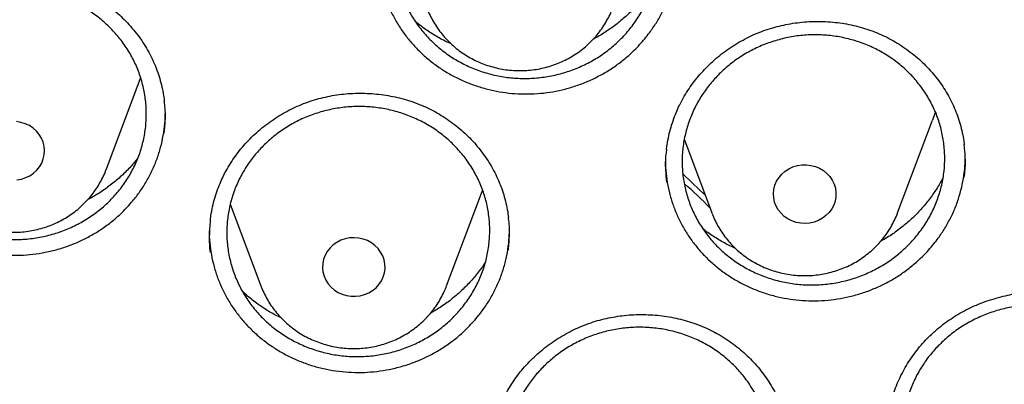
# Model space of a CAD drawing. Header units: millimetres. Extents: x 8 to 806, y 12 to 1720.
# Tile 117 of 131: x 401.66 to 414.25, y 1574.05 to 1578.72. Entities that reach past the tile are written whole.
import ezdxf

# ---------------------------------------------------------------- set-up
doc = ezdxf.new("R2010")
doc.units = ezdxf.units.MM

msp = doc.modelspace()

# ---------------------------------------------------------------- linework, layer by layer
at = {"color": 7, "linetype": 'Continuous', "lineweight": 30}
for p, q in [((402.761, 1576.795), (403.202, 1577.968)), ((412.888, 1576.241), (413.335, 1577.429)), ((410.16, 1577.177), (410.512, 1576.241)), ((413.754, 1576.962), (413.753, 1576.972)), ((407.118, 1575.308), (407.565, 1576.496)), ((407.565, 1576.496), (407.58, 1576.538)), ((404.349, 1576.353), (404.742, 1575.308)), ((410.514, 1576.235), (410.512, 1576.241))]:
    msp.add_line(p, q, dxfattribs=at)
at = {"color": 7, "linetype": 'Continuous', "lineweight": 30, "flags": 128}
for points in [[(413.37, 1577.533), (413.368, 1577.527), (413.335, 1577.429)], [(401.62, 1576.664), (401.677, 1576.675), (401.733, 1576.693), (401.784, 1576.718), (401.832, 1576.75), (401.873, 1576.789), (401.909, 1576.832), (401.937, 1576.88), (401.957, 1576.932), (401.969, 1576.985), (401.973, 1577.04), (401.968, 1577.095), (401.955, 1577.148), (401.934, 1577.199), (401.905, 1577.247), (401.869, 1577.29), (401.827, 1577.327), (401.779, 1577.359), (401.727, 1577.384), (401.671, 1577.401), (401.614, 1577.41)], [(411.983, 1576.747), (412.021, 1576.706), (412.052, 1576.66), (412.076, 1576.61), (412.092, 1576.557), (412.099, 1576.503), (412.098, 1576.448), (412.089, 1576.394), (412.071, 1576.342), (412.045, 1576.292), (412.012, 1576.247), (411.972, 1576.207), (411.927, 1576.173), (411.876, 1576.145), (411.822, 1576.125), (411.766, 1576.112), (411.707, 1576.107), (411.649, 1576.11), (411.592, 1576.121), (411.537, 1576.139), (411.485, 1576.165), (411.439, 1576.198), (411.397, 1576.237), (411.362, 1576.281), (411.335, 1576.329), (411.315, 1576.381), (411.303, 1576.434), (411.3, 1576.489), (411.305, 1576.543), (411.319, 1576.597), (411.341, 1576.648), (411.371, 1576.695), (411.407, 1576.738), (411.45, 1576.775), (411.498, 1576.806), (411.55, 1576.83), (411.606, 1576.847), (411.664, 1576.856), (411.722, 1576.857), (411.78, 1576.85), (411.836, 1576.835), (411.889, 1576.813), (411.939, 1576.783), (411.983, 1576.747)], [(410.144, 1576.736), (410.265, 1576.624), (410.425, 1576.471)], [(405.73, 1575.224), (405.783, 1575.2), (405.838, 1575.184), (405.896, 1575.175), (405.954, 1575.175), (406.012, 1575.182), (406.068, 1575.197), (406.121, 1575.22), (406.171, 1575.249), (406.215, 1575.285), (406.252, 1575.327), (406.283, 1575.374), (406.307, 1575.424), (406.322, 1575.477), (406.33, 1575.531), (406.328, 1575.586), (406.318, 1575.64), (406.3, 1575.692), (406.274, 1575.741), (406.241, 1575.786), (406.201, 1575.826), (406.155, 1575.86), (406.104, 1575.887), (406.05, 1575.907), (405.993, 1575.92), (405.935, 1575.924), (405.877, 1575.921), (405.819, 1575.91), (405.765, 1575.891), (405.713, 1575.865), (405.667, 1575.832), (405.626, 1575.793), (405.591, 1575.749), (405.564, 1575.7), (405.544, 1575.649), (405.533, 1575.595), (405.53, 1575.54), (405.536, 1575.486), (405.55, 1575.432), (405.572, 1575.382), (405.602, 1575.335), (405.639, 1575.292), (405.682, 1575.255), (405.73, 1575.224)]]:
    msp.add_lwpolyline(points, dxfattribs=at)
at = {"color": 7, "linetype": 'Continuous', "lineweight": 30}
msp.add_arc((399.925, 1565.499), 15.113, 45.6611, 47.354, dxfattribs=at)
for points, knots in [([(366.676, 1568.581), (366.682, 1568.637), (366.704, 1568.847), (366.749, 1569.209), (366.813, 1569.668), (366.884, 1570.125), (366.963, 1570.581), (367.049, 1571.036), (367.142, 1571.49), (367.242, 1571.943), (367.35, 1572.394), (367.465, 1572.843), (367.587, 1573.291), (367.716, 1573.737), (367.853, 1574.181), (367.996, 1574.624), (368.147, 1575.064), (368.305, 1575.502), (368.469, 1575.937), (368.641, 1576.371), (368.819, 1576.801), (369.005, 1577.23), (369.197, 1577.655), (369.396, 1578.078), (369.602, 1578.498), (369.815, 1578.915), (370.034, 1579.329), (370.26, 1579.74), (370.493, 1580.147), (370.731, 1580.551), (370.977, 1580.952), (371.229, 1581.35), (371.487, 1581.743), (371.751, 1582.133), (372.022, 1582.52), (372.299, 1582.902), (372.582, 1583.28), (372.871, 1583.655), (373.166, 1584.025), (373.467, 1584.391), (373.773, 1584.753), (374.086, 1585.11), (374.404, 1585.463), (374.728, 1585.812), (375.057, 1586.155), (375.392, 1586.495), (375.732, 1586.829), (376.078, 1587.159), (376.429, 1587.483), (376.785, 1587.803), (377.146, 1588.117), (377.512, 1588.427), (377.883, 1588.731), (378.259, 1589.03), (378.639, 1589.324), (379.025, 1589.612), (379.414, 1589.895), (379.809, 1590.172), (380.208, 1590.443), (380.611, 1590.709), (381.018, 1590.97), (381.429, 1591.224), (381.845, 1591.473), (382.264, 1591.715), (382.687, 1591.952), (383.114, 1592.183), (383.545, 1592.408), (383.979, 1592.626), (384.417, 1592.839), (384.858, 1593.045), (385.302, 1593.245), (385.749, 1593.439), (386.2, 1593.626), (386.653, 1593.807), (387.11, 1593.982), (387.569, 1594.15), (388.03, 1594.312), (388.494, 1594.467), (388.961, 1594.615), (389.43, 1594.757), (389.901, 1594.893), (390.375, 1595.021), (390.85, 1595.143), (391.327, 1595.259), (391.806, 1595.367), (392.287, 1595.469), (392.769, 1595.564), (393.253, 1595.652), (393.738, 1595.733), (394.225, 1595.808), (394.712, 1595.875), (395.201, 1595.936), (395.69, 1595.99), (396.18, 1596.036), (396.671, 1596.076), (397.163, 1596.109), (397.655, 1596.135), (398.147, 1596.154), (398.64, 1596.167), (399.133, 1596.172), (399.625, 1596.17), (400.118, 1596.161), (400.611, 1596.146), (401.103, 1596.123), (401.595, 1596.094), (402.086, 1596.057), (402.577, 1596.014), (403.066, 1595.963), (403.555, 1595.906), (404.044, 1595.842), (404.53, 1595.771), (405.016, 1595.693), (405.501, 1595.608), (405.984, 1595.517), (406.465, 1595.418), (406.945, 1595.313), (407.423, 1595.201), (407.9, 1595.083), (408.374, 1594.957), (408.846, 1594.825), (409.316, 1594.687), (409.784, 1594.542), (410.25, 1594.39), (410.712, 1594.231), (411.173, 1594.066), (411.63, 1593.895), (412.085, 1593.717), (412.537, 1593.533), (412.986, 1593.342), (413.432, 1593.145), (413.875, 1592.942), (414.314, 1592.733), (414.75, 1592.517), (415.182, 1592.295), (415.611, 1592.068), (416.036, 1591.834), (416.457, 1591.594), (416.875, 1591.348), (417.288, 1591.097), (417.698, 1590.839), (418.103, 1590.576), (418.504, 1590.307), (418.9, 1590.033), (419.292, 1589.753), (419.68, 1589.467), (420.063, 1589.177), (420.441, 1588.88), (420.814, 1588.579), (421.183, 1588.272), (421.546, 1587.96), (421.905, 1587.643), (422.258, 1587.32), (422.606, 1586.993), (422.949, 1586.661), (423.287, 1586.325), (423.619, 1585.983), (423.946, 1585.637), (424.266, 1585.286), (424.582, 1584.931), (424.891, 1584.572), (425.195, 1584.208), (425.493, 1583.839), (425.785, 1583.467), (426.071, 1583.091), (426.351, 1582.71), (426.625, 1582.326), (426.892, 1581.938), (427.154, 1581.546), (427.409, 1581.15), (427.657, 1580.751), (427.899, 1580.349), (428.135, 1579.943), (428.364, 1579.534), (428.587, 1579.121), (428.803, 1578.706), (429.012, 1578.287), (429.214, 1577.866), (429.41, 1577.442), (429.599, 1577.015), (429.781, 1576.585), (429.956, 1576.153), (430.124, 1575.719), (430.285, 1575.282), (430.44, 1574.843), (430.587, 1574.402), (430.727, 1573.959), (430.86, 1573.514), (430.985, 1573.067), (431.104, 1572.618), (431.215, 1572.168), (431.319, 1571.716), (431.416, 1571.263), (431.505, 1570.808), (431.588, 1570.352), (431.663, 1569.896), (431.73, 1569.438), (431.776, 1569.095), (431.798, 1568.904), (431.802, 1568.866)], [0, 0, 0, 0, 0.001889, 0.007029, 0.012169, 0.01731, 0.02245, 0.02759, 0.03273, 0.03787, 0.04301, 0.04815, 0.05329, 0.05843, 0.06357, 0.06871, 0.073849, 0.078989, 0.084129, 0.089269, 0.094408, 0.099548, 0.104688, 0.109827, 0.114967, 0.120106, 0.125246, 0.130385, 0.135524, 0.140664, 0.145803, 0.150942, 0.156081, 0.16122, 0.166359, 0.171498, 0.176637, 0.181776, 0.186915, 0.192054, 0.197193, 0.202331, 0.20747, 0.212609, 0.217747, 0.222886, 0.228024, 0.233163, 0.238301, 0.24344, 0.248578, 0.253716, 0.258855, 0.263993, 0.269131, 0.274269, 0.279407, 0.284545, 0.289683, 0.294821, 0.299959, 0.305097, 0.310235, 0.315373, 0.320511, 0.325648, 0.330786, 0.335924, 0.341061, 0.346199, 0.351337, 0.356474, 0.361612, 0.36675, 0.371887, 0.377025, 0.382162, 0.3873, 0.392437, 0.397575, 0.402712, 0.407849, 0.412987, 0.418124, 0.423262, 0.428399, 0.433536, 0.438674, 0.443811, 0.448948, 0.454085, 0.459223, 0.46436, 0.469497, 0.474635, 0.479772, 0.484909, 0.490046, 0.495184, 0.500321, 0.505458, 0.510595, 0.515733, 0.52087, 0.526007, 0.531144, 0.536282, 0.541419, 0.546556, 0.551693, 0.556831, 0.561968, 0.567105, 0.572243, 0.57738, 0.582517, 0.587654, 0.592792, 0.597929, 0.603067, 0.608204, 0.613341, 0.618479, 0.623616, 0.628754, 0.633891, 0.639028, 0.644166, 0.649304, 0.654441, 0.659579, 0.664716, 0.669854, 0.674991, 0.680129, 0.685267, 0.690405, 0.695542, 0.70068, 0.705818, 0.710956, 0.716094, 0.721231, 0.726369, 0.731507, 0.736645, 0.741783, 0.746922, 0.75206, 0.757198, 0.762336, 0.767474, 0.772613, 0.777751, 0.782889, 0.788028, 0.793166, 0.798305, 0.803443, 0.808582, 0.813721, 0.818859, 0.823998, 0.829137, 0.834276, 0.839414, 0.844553, 0.849692, 0.854831, 0.859971, 0.86511, 0.870249, 0.875388, 0.880527, 0.885667, 0.890806, 0.895945, 0.901085, 0.906224, 0.911364, 0.916503, 0.921643, 0.926783, 0.931922, 0.937062, 0.942202, 0.947342, 0.952482, 0.957622, 0.962761, 0.967901, 0.973041, 0.978181, 0.983321, 0.988461, 0.993602, 0.998742, 1, 1, 1, 1]), ([(406.921, 1580.668), (406.966, 1580.711), (407.056, 1580.796), (407.209, 1580.904), (407.373, 1580.997), (407.546, 1581.071), (407.727, 1581.126), (407.913, 1581.161), (408.102, 1581.176), (408.291, 1581.171), (408.478, 1581.146), (408.661, 1581.101), (408.837, 1581.036), (409.005, 1580.954), (409.161, 1580.853), (409.304, 1580.736), (409.433, 1580.605), (409.544, 1580.46), (409.639, 1580.304), (409.714, 1580.139), (409.769, 1579.967), (409.804, 1579.789), (409.818, 1579.609), (409.81, 1579.428), (409.781, 1579.249), (409.732, 1579.074), (409.662, 1578.906), (409.573, 1578.745), (409.465, 1578.595), (409.341, 1578.458), (409.202, 1578.334), (409.049, 1578.226), (408.884, 1578.135), (408.71, 1578.062), (408.529, 1578.008), (408.342, 1577.974), (408.154, 1577.96), (407.964, 1577.966), (407.777, 1577.993), (407.595, 1578.039), (407.419, 1578.105), (407.253, 1578.189), (407.097, 1578.291), (406.955, 1578.408), (406.828, 1578.541), (406.717, 1578.686), (406.623, 1578.843), (406.549, 1579.008), (406.495, 1579.181), (406.462, 1579.359), (406.45, 1579.539), (406.459, 1579.72), (406.489, 1579.899), (406.54, 1580.073), (406.611, 1580.241), (406.699, 1580.398), (406.802, 1580.542), (406.881, 1580.626), (406.921, 1580.668)], [0, 0, 0, 0, 0.0178852, 0.0358273, 0.0537125, 0.0715979, 0.0895403, 0.1074257, 0.1253056, 0.1432427, 0.1611226, 0.1789957, 0.1969259, 0.214799, 0.2326678, 0.2505935, 0.2684623, 0.2863312, 0.3042571, 0.322126, 0.3399994, 0.3579298, 0.3758032, 0.3936836, 0.4116209, 0.4295012, 0.4473878, 0.4653314, 0.4832181, 0.5011076, 0.5190542, 0.5369437, 0.5548315, 0.5727764, 0.5906642, 0.6085464, 0.6264856, 0.6443678, 0.6622429, 0.680175, 0.6980501, 0.7159198, 0.7338465, 0.7517162, 0.7695846, 0.7875099, 0.8053783, 0.8232499, 0.8411785, 0.8590501, 0.8769282, 0.8948632, 0.9127414, 0.9306263, 0.9485682, 0.9664531, 0.9832265, 1, 1, 1, 1]), ([(406.233, 1579.581), (406.233, 1579.56), (406.232, 1579.488), (406.243, 1579.364), (406.269, 1579.21), (406.309, 1579.06), (406.361, 1578.914), (406.426, 1578.774), (406.503, 1578.638), (406.593, 1578.509), (406.693, 1578.39), (406.802, 1578.278), (406.923, 1578.175), (407.052, 1578.081), (407.189, 1578), (407.332, 1577.93), (407.482, 1577.871), (407.637, 1577.824), (407.794, 1577.791), (407.953, 1577.77), (408.116, 1577.762), (408.279, 1577.767), (408.439, 1577.785), (408.597, 1577.816), (408.754, 1577.86), (408.906, 1577.916), (409.051, 1577.984), (409.191, 1578.063), (409.324, 1578.154), (409.458, 1578.264), (409.592, 1578.393), (409.673, 1578.496), (409.714, 1578.548)], [0, 0, 0, 0, 0.013678, 0.046682, 0.080649, 0.114617, 0.147528, 0.180439, 0.2143, 0.248161, 0.281101, 0.314042, 0.34793, 0.381817, 0.414818, 0.447819, 0.481782, 0.515745, 0.548682, 0.581619, 0.615511, 0.649402, 0.682361, 0.715319, 0.749235, 0.78315, 0.816102, 0.849054, 0.882962, 0.916869, 0.958207, 1, 1, 1, 1]), ([(409.714, 1578.548), (409.744, 1578.59), (409.804, 1578.675), (409.88, 1578.812), (409.945, 1578.956), (409.997, 1579.104), (410.036, 1579.255), (410.06, 1579.408), (410.071, 1579.519), (410.07, 1579.579), (410.07, 1579.587)], [0, 0, 0, 0, 0.1381927, 0.2763905, 0.4186011, 0.5608089, 0.6989026, 0.8369995, 0.9791365, 1, 1, 1, 1]), ([(399.882, 1578.276), (399.891, 1578.292), (399.918, 1578.342), (399.967, 1578.422), (400.033, 1578.515), (400.105, 1578.604), (400.183, 1578.69), (400.266, 1578.771), (400.356, 1578.847), (400.45, 1578.919), (400.548, 1578.985), (400.65, 1579.044), (400.756, 1579.098), (400.864, 1579.145), (400.975, 1579.185), (401.087, 1579.218), (401.201, 1579.244), (401.317, 1579.263), (401.435, 1579.276), (401.554, 1579.282), (401.675, 1579.281), (401.795, 1579.273), (401.915, 1579.259), (402.033, 1579.237), (402.15, 1579.209), (402.263, 1579.174), (402.372, 1579.133), (402.478, 1579.085), (402.58, 1579.032), (402.679, 1578.972), (402.774, 1578.906), (402.866, 1578.834), (402.953, 1578.757), (403.035, 1578.674), (403.112, 1578.587), (403.184, 1578.495), (403.249, 1578.399), (403.307, 1578.3), (403.359, 1578.198), (403.403, 1578.094), (403.44, 1577.988), (403.47, 1577.88), (403.493, 1577.776), (403.501, 1577.706), (403.506, 1577.674)], [0, 0, 0, 0, 0.011887, 0.035717, 0.059656, 0.083751, 0.107985, 0.132331, 0.156753, 0.181214, 0.205659, 0.230041, 0.254319, 0.278456, 0.302424, 0.326193, 0.349825, 0.37364, 0.397709, 0.421986, 0.446418, 0.470942, 0.495493, 0.519981, 0.544341, 0.568516, 0.592462, 0.61615, 0.639727, 0.663521, 0.68753, 0.711728, 0.736079, 0.76054, 0.785066, 0.809608, 0.834108, 0.858526, 0.882831, 0.907, 0.931023, 0.954926, 0.978992, 1, 1, 1, 1]), ([(400.384, 1578.616), (400.429, 1578.658), (400.52, 1578.741), (400.673, 1578.848), (400.837, 1578.939), (401.012, 1579.01), (401.193, 1579.064), (401.379, 1579.097), (401.568, 1579.11), (401.757, 1579.103), (401.945, 1579.076), (402.127, 1579.029), (402.304, 1578.963), (402.471, 1578.878), (402.627, 1578.776), (402.769, 1578.658), (402.898, 1578.525), (403.009, 1578.38), (403.103, 1578.223), (403.178, 1578.057), (403.232, 1577.884), (403.266, 1577.707), (403.279, 1577.527), (403.271, 1577.346), (403.241, 1577.168), (403.191, 1576.994), (403.12, 1576.826), (403.03, 1576.667), (402.922, 1576.518), (402.797, 1576.382), (402.657, 1576.26), (402.503, 1576.153), (402.338, 1576.064), (402.164, 1575.993), (401.982, 1575.941), (401.795, 1575.909), (401.606, 1575.897), (401.417, 1575.905), (401.23, 1575.934), (401.047, 1575.983), (400.872, 1576.05), (400.706, 1576.136), (400.55, 1576.239), (400.408, 1576.358), (400.281, 1576.492), (400.171, 1576.638), (400.078, 1576.795), (400.005, 1576.962), (399.951, 1577.135), (399.918, 1577.312), (399.907, 1577.493), (399.917, 1577.673), (399.948, 1577.851), (400, 1578.025), (400.072, 1578.193), (400.161, 1578.348), (400.264, 1578.49), (400.344, 1578.574), (400.384, 1578.616)], [0, 0, 0, 0, 0.017878, 0.035814, 0.053692, 0.071571, 0.089506, 0.107385, 0.125259, 0.14319, 0.161064, 0.178935, 0.196863, 0.214734, 0.232605, 0.250533, 0.268404, 0.286279, 0.304211, 0.322085, 0.339966, 0.357903, 0.375783, 0.393668, 0.411611, 0.429496, 0.447383, 0.465328, 0.483215, 0.501101, 0.519043, 0.536929, 0.55481, 0.572749, 0.59063, 0.608506, 0.626438, 0.644314, 0.662186, 0.680114, 0.697986, 0.715856, 0.733784, 0.751654, 0.769528, 0.787458, 0.805331, 0.82321, 0.841145, 0.859024, 0.876908, 0.894849, 0.912733, 0.93062, 0.948564, 0.966451, 0.983225, 1, 1, 1, 1]), ([(409.755, 1579.171), (409.752, 1579.165), (409.72, 1579.11), (409.649, 1579.014), (409.543, 1578.886), (409.426, 1578.769), (409.299, 1578.661), (409.162, 1578.563), (409.059, 1578.498), (409.001, 1578.47), (408.994, 1578.466)], [0, 0, 0, 0, 0.020739, 0.181791, 0.342843, 0.499289, 0.655735, 0.816724, 0.977714, 1, 1, 1, 1]), ([(406.865, 1578.87), (406.867, 1578.866), (406.878, 1578.831), (406.906, 1578.77), (406.95, 1578.687), (407, 1578.607), (407.056, 1578.532), (407.119, 1578.46), (407.187, 1578.394), (407.259, 1578.332), (407.337, 1578.276), (407.419, 1578.227), (407.505, 1578.183), (407.594, 1578.145), (407.686, 1578.115), (407.78, 1578.091), (407.876, 1578.074), (407.973, 1578.064), (408.07, 1578.062), (408.167, 1578.066), (408.264, 1578.078), (408.36, 1578.097), (408.454, 1578.124), (408.545, 1578.157), (408.634, 1578.196), (408.719, 1578.243), (408.8, 1578.295), (408.877, 1578.353), (408.949, 1578.417), (409.015, 1578.486), (409.076, 1578.56), (409.13, 1578.638), (409.178, 1578.719), (409.215, 1578.793), (409.233, 1578.84), (409.24, 1578.858)], [0, 0, 0, 0, 0.004882, 0.035921, 0.066992, 0.098101, 0.129255, 0.16046, 0.191718, 0.223032, 0.254402, 0.285827, 0.317305, 0.348834, 0.380408, 0.412024, 0.443676, 0.475359, 0.507067, 0.538794, 0.570531, 0.602273, 0.634011, 0.66574, 0.69745, 0.729136, 0.760789, 0.792404, 0.823973, 0.855491, 0.886954, 0.918359, 0.949703, 0.980988, 1, 1, 1, 1]), ([(407.176, 1578.406), (407.142, 1578.421), (407.059, 1578.459), (406.933, 1578.533), (406.811, 1578.615), (406.741, 1578.675), (406.713, 1578.699)], [0, 0, 0, 0, 0.199007, 0.496886, 0.794765, 1, 1, 1, 1]), ([(410.081, 1577.585), (410.089, 1577.602), (410.113, 1577.653), (410.158, 1577.735), (410.219, 1577.832), (410.286, 1577.925), (410.359, 1578.015), (410.438, 1578.101), (410.523, 1578.183), (410.613, 1578.259), (410.708, 1578.331), (410.807, 1578.396), (410.91, 1578.456), (411.015, 1578.509), (411.123, 1578.556), (411.234, 1578.595), (411.346, 1578.628), (411.46, 1578.654), (411.578, 1578.674), (411.696, 1578.687), (411.817, 1578.694), (411.937, 1578.693), (412.058, 1578.685), (412.177, 1578.671), (412.295, 1578.65), (412.409, 1578.621), (412.521, 1578.587), (412.629, 1578.546), (412.733, 1578.499), (412.835, 1578.445), (412.934, 1578.385), (413.029, 1578.319), (413.12, 1578.247), (413.207, 1578.169), (413.288, 1578.087), (413.364, 1577.999), (413.434, 1577.908), (413.498, 1577.813), (413.554, 1577.714), (413.604, 1577.613), (413.647, 1577.51), (413.682, 1577.404), (413.711, 1577.296), (413.731, 1577.199), (413.738, 1577.138), (413.741, 1577.113)], [0, 0, 0, 0, 0.01167, 0.035049, 0.058534, 0.082173, 0.105948, 0.129834, 0.153798, 0.177799, 0.201788, 0.225717, 0.249544, 0.273235, 0.296762, 0.320093, 0.343291, 0.36667, 0.390297, 0.414128, 0.43811, 0.462182, 0.486279, 0.510311, 0.534217, 0.55794, 0.581438, 0.604681, 0.627819, 0.651165, 0.674726, 0.698472, 0.722369, 0.746374, 0.770443, 0.794525, 0.818565, 0.842523, 0.866368, 0.890078, 0.913642, 0.937088, 0.960696, 0.984446, 1, 1, 1, 1]), ([(410.607, 1578.02), (410.652, 1578.063), (410.743, 1578.147), (410.897, 1578.255), (411.061, 1578.347), (411.235, 1578.42), (411.416, 1578.474), (411.602, 1578.51), (411.791, 1578.524), (411.98, 1578.519), (412.167, 1578.493), (412.35, 1578.447), (412.525, 1578.383), (412.692, 1578.3), (412.847, 1578.199), (412.99, 1578.082), (413.117, 1577.95), (413.228, 1577.806), (413.321, 1577.65), (413.396, 1577.485), (413.449, 1577.313), (413.483, 1577.136), (413.495, 1576.957), (413.486, 1576.777), (413.456, 1576.598), (413.405, 1576.424), (413.334, 1576.256), (413.244, 1576.096), (413.135, 1575.947), (413.01, 1575.81), (412.87, 1575.687), (412.716, 1575.58), (412.551, 1575.49), (412.377, 1575.417), (412.195, 1575.364), (412.009, 1575.33), (411.82, 1575.317), (411.631, 1575.323), (411.444, 1575.351), (411.262, 1575.397), (411.087, 1575.463), (410.921, 1575.548), (410.766, 1575.65), (410.624, 1575.767), (410.498, 1575.9), (410.388, 1576.045), (410.296, 1576.201), (410.224, 1576.367), (410.171, 1576.539), (410.139, 1576.716), (410.128, 1576.896), (410.138, 1577.076), (410.17, 1577.254), (410.222, 1577.428), (410.294, 1577.596), (410.384, 1577.751), (410.487, 1577.894), (410.567, 1577.978), (410.607, 1578.02)], [0, 0, 0, 0, 0.017888, 0.035834, 0.053722, 0.071611, 0.089557, 0.107445, 0.12533, 0.143272, 0.161157, 0.179035, 0.196971, 0.214849, 0.232721, 0.250649, 0.268521, 0.286389, 0.304315, 0.322183, 0.340053, 0.357979, 0.375849, 0.393724, 0.411656, 0.429531, 0.447413, 0.465352, 0.483234, 0.501122, 0.519067, 0.536954, 0.554844, 0.572791, 0.59068, 0.608567, 0.626511, 0.644397, 0.662278, 0.680215, 0.698096, 0.715969, 0.7339, 0.751773, 0.769642, 0.787568, 0.805437, 0.823306, 0.841232, 0.8591, 0.876973, 0.894903, 0.912776, 0.930656, 0.948593, 0.966473, 0.983236, 1, 1, 1, 1]), ([(404.269, 1576.73), (404.278, 1576.746), (404.304, 1576.796), (404.352, 1576.877), (404.415, 1576.971), (404.485, 1577.062), (404.561, 1577.149), (404.644, 1577.232), (404.731, 1577.311), (404.824, 1577.384), (404.921, 1577.452), (405.022, 1577.514), (405.126, 1577.57), (405.234, 1577.619), (405.343, 1577.662), (405.455, 1577.698), (405.568, 1577.726), (405.683, 1577.749), (405.801, 1577.764), (405.92, 1577.773), (406.041, 1577.775), (406.161, 1577.77), (406.282, 1577.758), (406.4, 1577.739), (406.517, 1577.714), (406.631, 1577.682), (406.741, 1577.643), (406.848, 1577.599), (406.951, 1577.548), (407.051, 1577.491), (407.148, 1577.427), (407.241, 1577.358), (407.33, 1577.282), (407.414, 1577.202), (407.493, 1577.116), (407.566, 1577.026), (407.633, 1576.932), (407.693, 1576.835), (407.747, 1576.734), (407.793, 1576.632), (407.833, 1576.527), (407.865, 1576.42), (407.89, 1576.311), (407.904, 1576.232), (407.908, 1576.188), (407.909, 1576.182)], [0, 0, 0, 0, 0.011805, 0.035464, 0.05923, 0.083151, 0.10721, 0.131379, 0.155626, 0.179911, 0.204182, 0.22839, 0.252495, 0.276461, 0.300261, 0.323862, 0.347327, 0.370974, 0.394872, 0.418977, 0.443235, 0.467585, 0.491961, 0.516274, 0.540459, 0.564461, 0.588235, 0.611752, 0.635159, 0.658779, 0.682615, 0.706639, 0.730815, 0.755101, 0.779452, 0.803819, 0.828144, 0.852387, 0.876518, 0.900514, 0.924365, 0.948095, 0.971988, 0.996024, 1, 1, 1, 1]), ([(403.504, 1577.259), (403.51, 1577.313), (403.523, 1577.436), (403.52, 1577.576), (403.507, 1577.66), (403.504, 1577.676)], [0, 0, 0, 0, 0.388998, 0.881845, 1, 1, 1, 1]), ([(404.787, 1577.116), (404.833, 1577.158), (404.924, 1577.241), (405.079, 1577.347), (405.243, 1577.437), (405.418, 1577.509), (405.6, 1577.561), (405.786, 1577.594), (405.976, 1577.607), (406.165, 1577.599), (406.352, 1577.572), (406.534, 1577.524), (406.71, 1577.458), (406.876, 1577.373), (407.031, 1577.27), (407.173, 1577.152), (407.3, 1577.019), (407.411, 1576.874), (407.503, 1576.717), (407.576, 1576.551), (407.63, 1576.379), (407.662, 1576.202), (407.674, 1576.022), (407.663, 1575.842), (407.632, 1575.664), (407.581, 1575.49), (407.509, 1575.323), (407.417, 1575.164), (407.308, 1575.016), (407.182, 1574.88), (407.041, 1574.759), (406.887, 1574.653), (406.721, 1574.565), (406.546, 1574.494), (406.364, 1574.443), (406.177, 1574.411), (405.988, 1574.4), (405.798, 1574.408), (405.612, 1574.437), (405.43, 1574.486), (405.255, 1574.554), (405.089, 1574.64), (404.935, 1574.743), (404.793, 1574.863), (404.668, 1574.996), (404.558, 1575.143), (404.467, 1575.3), (404.395, 1575.466), (404.343, 1575.639), (404.312, 1575.817), (404.302, 1575.997), (404.313, 1576.177), (404.345, 1576.354), (404.399, 1576.528), (404.472, 1576.695), (404.562, 1576.849), (404.667, 1576.991), (404.747, 1577.074), (404.787, 1577.116)], [0, 0, 0, 0, 0.017884, 0.035824, 0.053708, 0.071592, 0.089533, 0.107417, 0.125296, 0.143233, 0.161112, 0.178987, 0.196918, 0.214792, 0.232663, 0.250591, 0.268462, 0.286333, 0.304261, 0.322132, 0.340006, 0.357938, 0.375813, 0.393693, 0.41163, 0.429511, 0.447396, 0.465338, 0.483223, 0.50111, 0.519055, 0.536942, 0.554828, 0.572771, 0.590657, 0.608538, 0.626476, 0.644357, 0.662233, 0.680166, 0.698042, 0.715913, 0.733842, 0.751713, 0.769584, 0.787511, 0.805382, 0.823255, 0.841186, 0.859059, 0.876937, 0.894873, 0.912751, 0.930635, 0.948576, 0.96646, 0.98323, 1, 1, 1, 1]), ([(409.931, 1577.054), (409.932, 1577.056), (409.935, 1577.096), (409.949, 1577.173), (409.973, 1577.285), (410.005, 1577.394), (410.041, 1577.495), (410.069, 1577.557), (410.081, 1577.585)], [0, 0, 0, 0, 0.010826, 0.218665, 0.425796, 0.631928, 0.836842, 1, 1, 1, 1]), ([(399.678, 1577.526), (399.679, 1577.487), (399.679, 1577.396), (399.697, 1577.253), (399.727, 1577.1), (399.772, 1576.953), (399.828, 1576.809), (399.898, 1576.669), (399.98, 1576.535), (400.073, 1576.41), (400.177, 1576.292), (400.292, 1576.182), (400.416, 1576.082), (400.547, 1575.993), (400.686, 1575.915), (400.833, 1575.847), (400.986, 1575.792), (401.141, 1575.749), (401.299, 1575.719), (401.461, 1575.702), (401.624, 1575.698), (401.785, 1575.707), (401.945, 1575.729), (402.104, 1575.764), (402.259, 1575.811), (402.408, 1575.87), (402.551, 1575.941), (402.689, 1576.024), (402.83, 1576.125), (402.97, 1576.246), (403.056, 1576.344), (403.1, 1576.393)], [0, 0, 0, 0, 0.026028, 0.060736, 0.095445, 0.129089, 0.162733, 0.197348, 0.231961, 0.265644, 0.299328, 0.333979, 0.36863, 0.402376, 0.436122, 0.470852, 0.505581, 0.539256, 0.572931, 0.607582, 0.642233, 0.675914, 0.709595, 0.744255, 0.778915, 0.812577, 0.846239, 0.880877, 0.915515, 0.957529, 1, 1, 1, 1]), ([(403.1, 1576.393), (403.132, 1576.433), (403.197, 1576.515), (403.281, 1576.648), (403.354, 1576.787), (403.414, 1576.933), (403.461, 1577.081), (403.494, 1577.232), (403.515, 1577.384), (403.518, 1577.487), (403.519, 1577.537)], [0, 0, 0, 0, 0.124004, 0.248013, 0.375644, 0.503272, 0.626847, 0.750425, 0.877615, 1, 1, 1, 1]), ([(413.74, 1576.697), (413.743, 1576.713), (413.756, 1576.797), (413.759, 1576.938), (413.746, 1577.061), (413.74, 1577.116)], [0, 0, 0, 0, 0.117846, 0.606446, 1, 1, 1, 1]), ([(409.932, 1577.056), (409.929, 1577.036), (409.915, 1576.947), (409.914, 1576.806), (409.927, 1576.688), (409.933, 1576.637)], [0, 0, 0, 0, 0.1478327, 0.6354121, 1, 1, 1, 1]), ([(403.164, 1576.94), (403.136, 1576.905), (403.072, 1576.827), (402.96, 1576.715), (402.833, 1576.607), (402.697, 1576.511), (402.595, 1576.446), (402.536, 1576.417), (402.527, 1576.413)], [0, 0, 0, 0, 0.163933, 0.366395, 0.568857, 0.765693, 0.96253, 1, 1, 1, 1]), ([(409.919, 1576.92), (409.919, 1576.901), (409.917, 1576.83), (409.928, 1576.708), (409.953, 1576.555), (409.993, 1576.405), (410.045, 1576.261), (410.109, 1576.121), (410.186, 1575.986), (410.275, 1575.857), (410.375, 1575.738), (410.484, 1575.627), (410.604, 1575.524), (410.733, 1575.432), (410.869, 1575.351), (411.012, 1575.281), (411.162, 1575.222), (411.317, 1575.176), (411.474, 1575.143), (411.633, 1575.122), (411.795, 1575.115), (411.958, 1575.12), (412.118, 1575.138), (412.277, 1575.169), (412.433, 1575.213), (412.586, 1575.27), (412.732, 1575.338), (412.871, 1575.417), (413.004, 1575.507), (413.139, 1575.617), (413.273, 1575.746), (413.355, 1575.849), (413.396, 1575.901)], [0, 0, 0, 0, 0.012693, 0.045717, 0.079706, 0.113696, 0.146624, 0.179552, 0.21343, 0.247308, 0.280269, 0.31323, 0.347139, 0.381046, 0.414076, 0.447106, 0.481098, 0.51509, 0.548066, 0.581041, 0.614971, 0.648901, 0.681906, 0.71491, 0.748873, 0.782836, 0.815835, 0.848834, 0.88279, 0.916746, 0.958145, 1, 1, 1, 1]), ([(413.396, 1575.901), (413.426, 1575.943), (413.486, 1576.028), (413.562, 1576.165), (413.628, 1576.308), (413.68, 1576.456), (413.719, 1576.607), (413.744, 1576.759), (413.755, 1576.868), (413.754, 1576.927), (413.754, 1576.934)], [0, 0, 0, 0, 0.138679, 0.277363, 0.420075, 0.562785, 0.701332, 0.839882, 0.982488, 1, 1, 1, 1]), ([(401.359, 1576.011), (401.38, 1576.008), (401.433, 1576), (401.519, 1575.994), (401.617, 1575.993), (401.714, 1576), (401.811, 1576.014), (401.906, 1576.035), (401.999, 1576.063), (402.09, 1576.098), (402.177, 1576.14), (402.261, 1576.188), (402.341, 1576.242), (402.417, 1576.302), (402.487, 1576.368), (402.552, 1576.438), (402.61, 1576.513), (402.663, 1576.592), (402.709, 1576.675), (402.742, 1576.744), (402.757, 1576.786), (402.761, 1576.798)], [0, 0, 0, 0, 0.036406, 0.091888, 0.147405, 0.202952, 0.258513, 0.314078, 0.369634, 0.425167, 0.480667, 0.536119, 0.591511, 0.646831, 0.702069, 0.757216, 0.812264, 0.867208, 0.922048, 0.976784, 1, 1, 1, 1]), ([(404.095, 1576.142), (404.097, 1576.164), (404.104, 1576.224), (404.123, 1576.32), (404.151, 1576.431), (404.186, 1576.54), (404.226, 1576.639), (404.256, 1576.702), (404.269, 1576.73)], [0, 0, 0, 0, 0.1076646, 0.2942721, 0.4802517, 0.6653418, 0.849346, 1, 1, 1, 1]), ([(413.468, 1576.693), (413.459, 1576.673), (413.425, 1576.606), (413.354, 1576.496), (413.256, 1576.364), (413.145, 1576.239), (413.024, 1576.123), (412.894, 1576.019), (412.777, 1575.937), (412.701, 1575.895), (412.672, 1575.879)], [0, 0, 0, 0, 0.057228, 0.199216, 0.341204, 0.487321, 0.633438, 0.775366, 0.917293, 1, 1, 1, 1]), ([(410.515, 1576.235), (410.522, 1576.216), (410.541, 1576.168), (410.578, 1576.094), (410.625, 1576.013), (410.679, 1575.936), (410.739, 1575.863), (410.805, 1575.794), (410.876, 1575.731), (410.952, 1575.673), (411.033, 1575.621), (411.117, 1575.574), (411.205, 1575.535), (411.296, 1575.501), (411.389, 1575.475), (411.484, 1575.455), (411.581, 1575.443), (411.678, 1575.438), (411.776, 1575.44), (411.873, 1575.449), (411.969, 1575.465), (412.063, 1575.489), (412.156, 1575.519), (412.246, 1575.556), (412.332, 1575.6), (412.415, 1575.65), (412.493, 1575.707), (412.567, 1575.768), (412.636, 1575.835), (412.698, 1575.907), (412.755, 1575.984), (412.806, 1576.064), (412.849, 1576.148), (412.877, 1576.207), (412.887, 1576.238), (412.888, 1576.24)], [0, 0, 0, 0, 0.020085, 0.0512054, 0.0823618, 0.1135611, 0.1448089, 0.1761094, 0.207465, 0.2388769, 0.2703445, 0.3018663, 0.3334395, 0.3650605, 0.3967248, 0.4284275, 0.4601632, 0.4919262, 0.5237105, 0.5555092, 0.5873141, 0.6191185, 0.6509153, 0.6826973, 0.7144571, 0.7461875, 0.7778813, 0.809532, 0.8411337, 0.8726815, 0.9041718, 0.9356025, 0.9669731, 0.9982848, 1, 1, 1, 1]), ([(404.093, 1576.146), (404.088, 1576.078), (404.078, 1575.941), (404.081, 1575.803), (404.093, 1575.735), (404.094, 1575.735)], [0, 0, 0, 0, 0.4983362, 0.9982456, 1, 1, 1, 1]), ([(407.909, 1575.767), (407.915, 1575.832), (407.926, 1575.966), (407.922, 1576.107), (407.91, 1576.179), (407.909, 1576.185)], [0, 0, 0, 0, 0.470729, 0.961153, 1, 1, 1, 1]), ([(404.081, 1576.014), (404.081, 1576.013), (404.079, 1575.962), (404.087, 1575.859), (404.106, 1575.705), (404.141, 1575.554), (404.188, 1575.407), (404.247, 1575.265), (404.32, 1575.127), (404.405, 1574.996), (404.501, 1574.873), (404.607, 1574.758), (404.723, 1574.651), (404.85, 1574.554), (404.983, 1574.468), (405.123, 1574.393), (405.272, 1574.329), (405.425, 1574.277), (405.581, 1574.239), (405.74, 1574.213), (405.902, 1574.199), (406.065, 1574.199), (406.226, 1574.212), (406.385, 1574.237), (406.543, 1574.275), (406.697, 1574.326), (406.845, 1574.389), (406.987, 1574.463), (407.123, 1574.549), (407.262, 1574.654), (407.399, 1574.778), (407.484, 1574.877), (407.526, 1574.927)], [0, 0, 0, 0, 0.000336, 0.033789, 0.068217, 0.102646, 0.13601, 0.169373, 0.203699, 0.238024, 0.271423, 0.304822, 0.339181, 0.373538, 0.407002, 0.440466, 0.474906, 0.509345, 0.542745, 0.576146, 0.610515, 0.644884, 0.678301, 0.711719, 0.746107, 0.780495, 0.8139, 0.847306, 0.88168, 0.916054, 0.957799, 1, 1, 1, 1]), ([(407.526, 1574.927), (407.558, 1574.968), (407.621, 1575.051), (407.702, 1575.185), (407.773, 1575.327), (407.83, 1575.473), (407.874, 1575.622), (407.904, 1575.773), (407.92, 1575.914), (407.921, 1576.004), (407.921, 1576.042)], [0, 0, 0, 0, 0.127729, 0.255462, 0.386922, 0.518379, 0.645724, 0.773071, 0.904143, 1, 1, 1, 1]), ([(410.816, 1575.786), (410.768, 1575.809), (410.669, 1575.856), (410.53, 1575.942), (410.438, 1576.004), (410.396, 1576.04), (410.396, 1576.041)], [0, 0, 0, 0, 0.323909, 0.663847, 0.994456, 1, 1, 1, 1]), ([(407.612, 1575.609), (407.588, 1575.572), (407.532, 1575.488), (407.432, 1575.369), (407.316, 1575.251), (407.191, 1575.142), (407.057, 1575.043), (406.96, 1574.986), (406.912, 1574.958)], [0, 0, 0, 0, 0.14015, 0.315011, 0.484857, 0.654703, 0.829483, 1, 1, 1, 1]), ([(405, 1574.899), (404.988, 1574.904), (404.927, 1574.932), (404.822, 1574.993), (404.684, 1575.085), (404.579, 1575.168), (404.523, 1575.223), (404.507, 1575.239)], [0, 0, 0, 0, 0.060815, 0.333011, 0.605208, 0.88531, 1, 1, 1, 1]), ([(404.743, 1575.308), (404.745, 1575.301), (404.758, 1575.264), (404.788, 1575.2), (404.832, 1575.117), (404.883, 1575.039), (404.941, 1574.963), (405.004, 1574.893), (405.072, 1574.827), (405.146, 1574.767), (405.225, 1574.711), (405.281, 1574.678), (405.31, 1574.662)], [0, 0, 0, 0, 0.026619, 0.133788, 0.241067, 0.348484, 0.456059, 0.56381, 0.671747, 0.779877, 0.888201, 1, 1, 1, 1]), ([(405.31, 1574.662), (405.329, 1574.652), (405.376, 1574.628), (405.455, 1574.594), (405.547, 1574.562), (405.64, 1574.537), (405.736, 1574.519), (405.833, 1574.508), (405.93, 1574.505), (406.028, 1574.508), (406.125, 1574.519), (406.22, 1574.537), (406.315, 1574.562), (406.406, 1574.594), (406.496, 1574.633), (406.581, 1574.678), (406.663, 1574.73), (406.74, 1574.787), (406.813, 1574.85), (406.88, 1574.918), (406.942, 1574.991), (406.997, 1575.069), (407.046, 1575.15), (407.087, 1575.23), (407.108, 1575.284), (407.118, 1575.309)], [0, 0, 0, 0, 0.029437, 0.07378, 0.118165, 0.16261, 0.207107, 0.251649, 0.296227, 0.340833, 0.385456, 0.430086, 0.474713, 0.519327, 0.563918, 0.608476, 0.65299, 0.69745, 0.741848, 0.786176, 0.830426, 0.874595, 0.91868, 0.962681, 1, 1, 1, 1]), ([(413.357, 1574.72), (413.371, 1574.732), (413.414, 1574.77), (413.49, 1574.83), (413.585, 1574.897), (413.685, 1574.958), (413.789, 1575.014), (413.897, 1575.064), (414.008, 1575.108), (414.122, 1575.145), (414.238, 1575.176), (414.356, 1575.201), (414.474, 1575.218), (414.593, 1575.228), (414.711, 1575.231), (414.827, 1575.227), (414.943, 1575.216), (415.059, 1575.198), (415.174, 1575.173), (415.288, 1575.142), (415.4, 1575.103), (415.51, 1575.058), (415.617, 1575.007), (415.72, 1574.95), (415.818, 1574.887), (415.911, 1574.819), (415.999, 1574.746), (416.08, 1574.668), (416.156, 1574.586), (416.227, 1574.499), (416.292, 1574.408), (416.351, 1574.312), (416.405, 1574.212), (416.452, 1574.108), (416.492, 1574.001), (416.525, 1573.893), (416.55, 1573.782), (416.565, 1573.701), (416.569, 1573.656), (416.57, 1573.649)], [0, 0, 0, 0, 0.0138, 0.041281, 0.068891, 0.096688, 0.124651, 0.152752, 0.180949, 0.209198, 0.23744, 0.265616, 0.293679, 0.321587, 0.349308, 0.376804, 0.404153, 0.431731, 0.45961, 0.487738, 0.51605, 0.544476, 0.572938, 0.601335, 0.629592, 0.657643, 0.685437, 0.712941, 0.74033, 0.767973, 0.795874, 0.823997, 0.8523, 0.880733, 0.909239, 0.937759, 0.966224, 0.994585, 1, 1, 1, 1]), ([(413.455, 1574.586), (413.501, 1574.627), (413.594, 1574.71), (413.75, 1574.815), (413.916, 1574.903), (414.091, 1574.973), (414.274, 1575.025), (414.461, 1575.056), (414.65, 1575.068), (414.838, 1575.059), (415.025, 1575.03), (415.206, 1574.982), (415.38, 1574.914), (415.545, 1574.829), (415.698, 1574.725), (415.837, 1574.607), (415.962, 1574.473), (416.069, 1574.328), (416.159, 1574.171), (416.229, 1574.005), (416.279, 1573.833), (416.308, 1573.656), (416.317, 1573.477), (416.303, 1573.298), (416.269, 1573.121), (416.214, 1572.948), (416.139, 1572.782), (416.046, 1572.625), (415.934, 1572.478), (415.806, 1572.344), (415.663, 1572.224), (415.507, 1572.119), (415.34, 1572.032), (415.164, 1571.963), (414.981, 1571.913), (414.794, 1571.883), (414.605, 1571.873), (414.416, 1571.882), (414.231, 1571.913), (414.05, 1571.962), (413.876, 1572.031), (413.712, 1572.118), (413.56, 1572.222), (413.421, 1572.342), (413.298, 1572.476), (413.192, 1572.623), (413.103, 1572.78), (413.034, 1572.946), (412.986, 1573.118), (412.957, 1573.295), (412.951, 1573.475), (412.965, 1573.654), (413.001, 1573.831), (413.057, 1574.003), (413.133, 1574.169), (413.226, 1574.322), (413.333, 1574.463), (413.414, 1574.545), (413.455, 1574.586)], [0, 0, 0, 0, 0.017889, 0.035836, 0.053725, 0.071614, 0.089561, 0.10745, 0.125339, 0.143284, 0.161172, 0.179056, 0.196996, 0.214879, 0.232755, 0.250688, 0.268565, 0.286435, 0.304362, 0.322233, 0.340101, 0.358026, 0.375894, 0.393765, 0.411693, 0.429564, 0.447441, 0.465375, 0.483252, 0.501136, 0.519077, 0.536961, 0.554849, 0.572795, 0.590684, 0.608573, 0.626519, 0.644408, 0.662294, 0.680236, 0.698121, 0.715999, 0.733935, 0.751813, 0.769685, 0.787614, 0.805486, 0.823354, 0.841279, 0.859148, 0.877017, 0.894944, 0.912814, 0.930688, 0.94862, 0.966495, 0.983248, 1, 1, 1, 1]), ([(407.862, 1573.897), (407.87, 1573.914), (407.896, 1573.963), (407.944, 1574.044), (408.008, 1574.138), (408.078, 1574.229), (408.155, 1574.316), (408.237, 1574.398), (408.325, 1574.477), (408.418, 1574.55), (408.515, 1574.618), (408.616, 1574.68), (408.721, 1574.736), (408.828, 1574.785), (408.938, 1574.828), (409.049, 1574.864), (409.163, 1574.892), (409.278, 1574.915), (409.396, 1574.931), (409.515, 1574.94), (409.635, 1574.942), (409.756, 1574.937), (409.876, 1574.926), (409.995, 1574.907), (410.111, 1574.882), (410.225, 1574.85), (410.335, 1574.812), (410.442, 1574.768), (410.545, 1574.718), (410.644, 1574.661), (410.741, 1574.598), (410.834, 1574.529), (410.922, 1574.454), (411.006, 1574.374), (411.085, 1574.289), (411.158, 1574.2), (411.225, 1574.106), (411.285, 1574.009), (411.338, 1573.91), (411.384, 1573.807), (411.423, 1573.703), (411.455, 1573.597), (411.48, 1573.488), (411.494, 1573.41), (411.498, 1573.368), (411.498, 1573.363)], [0, 0, 0, 0, 0.011816, 0.035484, 0.059259, 0.083189, 0.107257, 0.131436, 0.155693, 0.179989, 0.204273, 0.228495, 0.252615, 0.276597, 0.300413, 0.324031, 0.347512, 0.371175, 0.395091, 0.419214, 0.443491, 0.46786, 0.492256, 0.51659, 0.540796, 0.56482, 0.588616, 0.612155, 0.635582, 0.659223, 0.68308, 0.707127, 0.731327, 0.755638, 0.780015, 0.804408, 0.828759, 0.853029, 0.877186, 0.901208, 0.925085, 0.948841, 0.972756, 0.996815, 1, 1, 1, 1]), ([(408.389, 1574.306), (408.436, 1574.347), (408.529, 1574.429), (408.685, 1574.533), (408.851, 1574.621), (409.027, 1574.69), (409.209, 1574.74), (409.396, 1574.771), (409.586, 1574.782), (409.775, 1574.772), (409.961, 1574.742), (410.143, 1574.693), (410.317, 1574.624), (410.482, 1574.538), (410.635, 1574.434), (410.775, 1574.314), (410.9, 1574.18), (411.007, 1574.034), (411.097, 1573.877), (411.168, 1573.711), (411.218, 1573.538), (411.247, 1573.361), (411.256, 1573.182), (411.242, 1573.002), (411.208, 1572.825), (411.153, 1572.653), (411.078, 1572.487), (410.984, 1572.33), (410.873, 1572.184), (410.744, 1572.05), (410.601, 1571.931), (410.445, 1571.827), (410.278, 1571.741), (410.102, 1571.673), (409.919, 1571.623), (409.732, 1571.594), (409.542, 1571.585), (409.353, 1571.596), (409.167, 1571.627), (408.986, 1571.677), (408.812, 1571.747), (408.648, 1571.835), (408.496, 1571.94), (408.356, 1572.06), (408.233, 1572.195), (408.126, 1572.342), (408.038, 1572.5), (407.969, 1572.666), (407.92, 1572.839), (407.892, 1573.017), (407.885, 1573.196), (407.899, 1573.375), (407.935, 1573.552), (407.991, 1573.724), (408.067, 1573.89), (408.16, 1574.043), (408.267, 1574.183), (408.349, 1574.265), (408.389, 1574.306)], [0, 0, 0, 0, 0.017887, 0.035831, 0.053717, 0.071604, 0.089548, 0.107435, 0.12532, 0.143262, 0.161146, 0.179026, 0.196962, 0.214842, 0.232716, 0.250647, 0.268521, 0.286392, 0.30432, 0.32219, 0.340061, 0.35799, 0.375861, 0.393736, 0.411667, 0.429542, 0.447422, 0.46536, 0.48324, 0.501125, 0.519067, 0.536953, 0.55484, 0.572784, 0.590672, 0.608557, 0.6265, 0.644386, 0.662267, 0.680205, 0.698087, 0.715962, 0.733895, 0.751771, 0.769642, 0.787571, 0.805442, 0.823313, 0.84124, 0.859111, 0.876984, 0.894915, 0.912788, 0.930667, 0.948602, 0.966481, 0.98324, 1, 1, 1, 1]), ([(412.757, 1573.575), (412.76, 1573.6), (412.767, 1573.661), (412.787, 1573.76), (412.816, 1573.869), (412.851, 1573.977), (412.894, 1574.084), (412.944, 1574.189), (413.001, 1574.29), (413.064, 1574.388), (413.133, 1574.482), (413.207, 1574.571), (413.282, 1574.651), (413.334, 1574.698), (413.357, 1574.72)], [0, 0, 0, 0, 0.057767, 0.144016, 0.230873, 0.318221, 0.405921, 0.493819, 0.581734, 0.669473, 0.756894, 0.843876, 0.930333, 1, 1, 1, 1])]:
    msp.add_open_spline(points, degree=3, knots=knots, dxfattribs=at)

doc.saveas('drawing.dxf')
